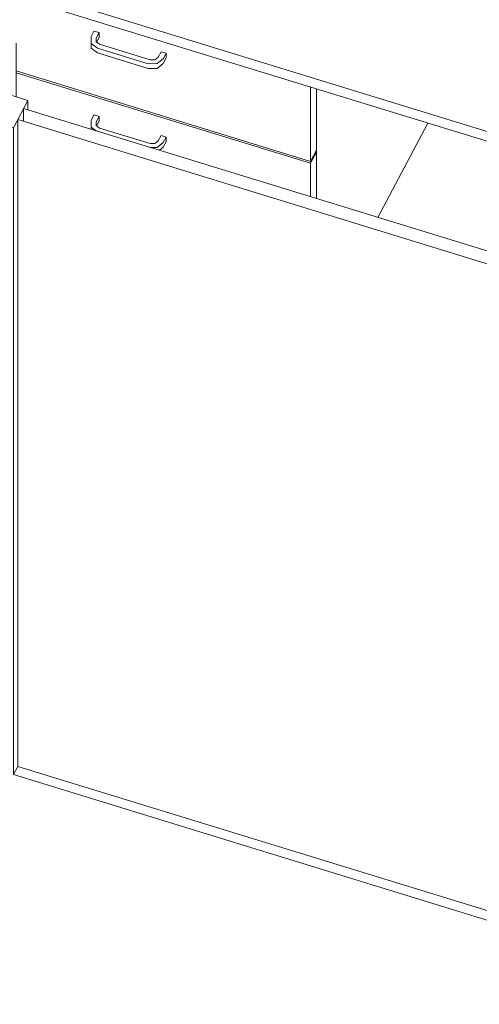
# Model space of a CAD drawing. Header units: millimetres. Extents: x -2220 to 52371, y -4077 to 6953.
# Tile 45 of 228: x 2557 to 3184, y -727 to 613. Entities that reach past the tile are written whole.
import ezdxf

# ---------------------------------------------------------------- set-up
doc = ezdxf.new("R2010")
doc.units = ezdxf.units.MM
doc.header["$MEASUREMENT"] = 0
doc.linetypes.add('Wipeout_Contour', pattern=[1000, 0, -1000])
doc.layers.add('Nuevo_09_EI_Mobiliari general', color=7, linetype='Continuous')
doc.layers.add('Nuevo_Ventanas Archicad', color=7, linetype='Continuous')
for name, color, linetype, lineweight in [('Nuevo_09_EI_Mobiliari general_Pluma_Nº__1', 7, 'Continuous', 5), ('Nuevo_Ventanas Archicad_Pluma_Nº__1', 7, 'Continuous', 5), ('Nuevo_Ventanas Archicad_Pluma_Nº__47', 7, 'Continuous', 20)]:
    doc.layers.add(name, color=color, linetype=linetype, lineweight=lineweight)

# ---------------------------------------------------------------- blocks, each defined once
blk = doc.blocks.new('Elem Sección_69_1')
at = {"layer": 'Nuevo_09_EI_Mobiliari general_Pluma_Nº__1', "color": 7, "linetype": 'Continuous', "lineweight": 5}
for p, q in [((5408.1, -218.2), (2455.7, 687.9)), ((5408.1, -231.7), (2455.7, 674.4)), ((2654.5, 590.4), (2658.4, 597.9)), ((2654.6, 581.2), (2654.5, 590.4)), ((2654.5, 584), (2654.5, 590.4)), ((2658.4, 597.9), (2665.3, 595.8)), ((2665.3, 595.8), (2661.4, 588.3)), ((2665.3, 589.3), (2665.3, 595.8)), ((2654.6, 574.7), (2654.5, 584)), ((2663.3, 574.7), (2654.6, 581.2)), ((2661.4, 588.3), (2661.4, 583.4)), ((2661.4, 583.4), (2666.1, 579.9)), ((2665.3, 589.3), (2662, 583)), ((2666.1, 579.9), (2734.9, 558.8)), ((2663.3, 568.2), (2654.6, 574.7)), ((2732.2, 553.5), (2663.3, 574.7)), ((2732.2, 547.1), (2663.3, 568.2)), ((2746, 562.3), (2750, 569.8)), ((2750, 569.8), (2756.9, 567.7)), ((2756.9, 567.7), (2752.9, 560.2)), ((2756.9, 561.3), (2756.9, 567.7)), ((2744.4, 553.6), (2732.2, 553.5)), ((2734.9, 558.8), (2741.4, 558.8)), ((2741.4, 558.8), (2746, 562.3)), ((2752.9, 560.2), (2744.4, 553.6)), ((2752.9, 553.8), (2744.4, 547.1)), ((2756.9, 561.3), (2752.9, 553.8)), ((2953.7, 420.5), (2552.5, 543.6)), ((2953.7, 417.8), (2552.5, 541)), ((2744.4, 547.1), (2732.2, 547.1)), ((2953.7, 420.5), (2953.7, 521.6)), ((2961.6, 435.5), (2961.6, 519.1)), ((2654.5, 476.3), (2658.4, 483.8)), ((2658.4, 483.8), (2665.3, 481.7)), ((2654.6, 467), (2654.5, 476.3)), ((2654.5, 469.8), (2654.5, 476.3)), ((2654.5, 464), (2654.5, 469.8)), ((2665.3, 481.7), (2661.4, 474.2)), ((2661.4, 474.2), (2661.4, 469.3)), ((2665.3, 475.2), (2662, 468.9)), ((2665.3, 475.2), (2665.3, 481.7)), ((3113.6, 472.5), (3045.5, 344)), ((2661.5, 461.9), (2654.6, 467)), ((2661.4, 469.3), (2666.1, 465.8)), ((2666.1, 465.8), (2734.9, 444.6)), ((2734.9, 444.6), (2741.4, 444.7)), ((2741.4, 444.7), (2746, 448.2)), ((2752.9, 446.1), (2744.4, 439.5)), ((2746, 448.2), (2750, 455.7)), ((2750, 455.7), (2756.9, 453.6)), ((2756.9, 453.6), (2752.9, 446.1)), ((2756.9, 447.1), (2752.9, 439.6)), ((2756.9, 447.1), (2756.9, 453.6)), ((2744.4, 439.5), (2734.6, 439.4)), ((2752.9, 439.6), (2747.5, 435.5)), ((2961.6, 435.5), (2953.7, 420.5)), ((2961.6, 432.8), (2953.7, 417.8)), ((2960.4, 433.2), (2961.6, 432.8)), ((2961.6, 432.8), (2961.6, 435.5)), ((2961.6, 369.8), (2961.6, 432.8)), ((2953.7, 372.2), (2953.7, 417.8))]:
    blk.add_line(p, q, dxfattribs=at)
blk = doc.blocks.new('Elem Sección_95_1')
at = {"layer": 'Nuevo_Ventanas Archicad_Pluma_Nº__1', "color": 7, "linetype": 'Continuous', "lineweight": 5}
for p, q in [((2499.3, -399.6), (2499.3, -425.4)), ((2554.4, -403.4), (2548.5, -414.7)), ((3434.2, -686.5), (2548.5, -414.7)), ((2554.4, -403.4), (3434.2, -673.4)), ((3483.4, -727.5), (3483.4, -701.6))]:
    blk.add_line(p, q, dxfattribs=at)
at = {"color": 254, "linetype": 'Wipeout_Contour', "lineweight": 0, "ltscale": 10325.029107}
blk.add_wipeout([(2519.1, 518.6), (2499.3, 481.2), (2548.5, 466.1), (2568.3, 503.5)], dxfattribs=at).dxf.layer = 'Nuevo_Ventanas Archicad'
at = {"color": 254, "linetype": 'Wipeout_Contour', "lineweight": 0, "ltscale": 13899.427021}
blk.add_wipeout([(3503.2, 216.6), (3454, 231.7), (3434.2, 194.3), (3483.4, 179.2)], dxfattribs=at).dxf.layer = 'Nuevo_Ventanas Archicad'
at = {"layer": 'Nuevo_Ventanas Archicad_Pluma_Nº__1', "color": 7, "linetype": 'Continuous', "lineweight": 5}
for p, q in [((2519.1, 518.6), (2568.3, 503.5)), ((2568.3, 503.5), (2548.5, 466.1)), ((2568.3, 490.5), (2568.3, 503.5)), ((2562.4, 492.3), (2562.4, 474.9)), ((3448.1, 220.5), (2562.4, 492.3)), ((2499.3, 481.2), (2499.3, -399.6)), ((2499.3, 481.2), (2548.5, 466.1)), ((2554.4, 477.3), (2554.4, -403.4)), ((2554.4, 477.3), (3440.1, 205.5)), ((2548.5, -414.7), (2548.5, 466.1)), ((3454, 231.7), (3434.2, 194.3)), ((3454, 231.7), (3503.2, 216.6)), ((3434.2, 194.3), (3434.2, -686.5)), ((3434.2, 194.3), (3483.4, 179.2)), ((3483.4, -701.6), (3483.4, 179.2))]:
    blk.add_line(p, q, dxfattribs=at)
at = {"layer": 'Nuevo_Ventanas Archicad_Pluma_Nº__1', "color": 7, "linetype": 'Continuous', "lineweight": 5, "flags": 128}
for points in [[(2514.3, 509.6), (2509.2, 499.9), (2504, 490.2), (2501.6, 485.7), (2499.3, 481.2)], [(3498.5, 207.6), (3493.3, 197.9), (3488.2, 188.1), (3485.8, 183.7), (3483.4, 179.2)]]:
    blk.add_lwpolyline(points, dxfattribs=at)
at = {"layer": 'Nuevo_Ventanas Archicad_Pluma_Nº__47', "color": 7, "linetype": 'Continuous', "lineweight": 20}
blk.add_line((2552.5, 581.6), (2552.5, 508.4), dxfattribs=at)

msp = doc.modelspace()

# ---------------------------------------------------------------- block references
at = {"layer": 'Nuevo_09_EI_Mobiliari general', "lineweight": 0}
msp.add_blockref('Elem Sección_69_1', (0, 0), dxfattribs=at)

# ---------------------------------------------------------------- next in the draw order: block references
at = {"layer": 'Nuevo_Ventanas Archicad', "lineweight": 0}
msp.add_blockref('Elem Sección_95_1', (0, 0), dxfattribs=at)

doc.saveas('drawing.dxf')
